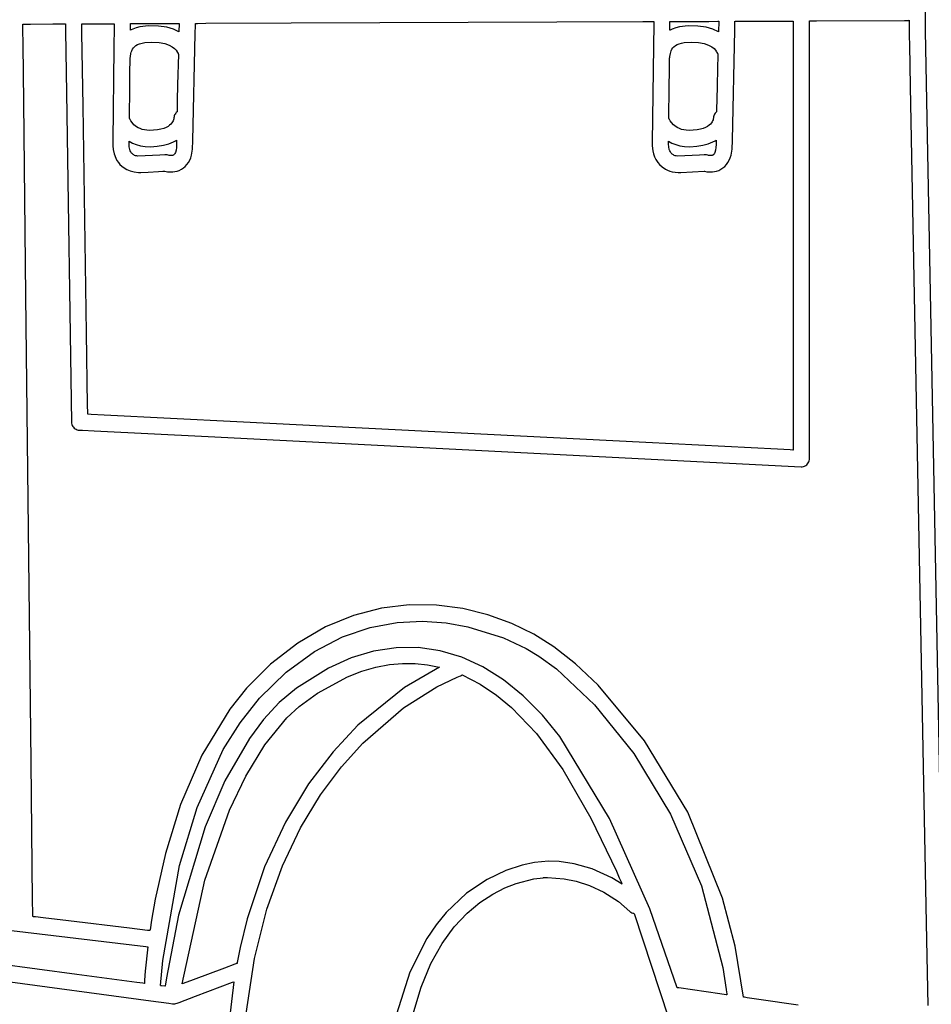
# Model space of a CAD drawing. Extents: x -74.1 to 10.8, y -36.7 to 44.6.
# Tile 11 of 199: x -40.6 to -39, y -25.2 to -23.5. Entities that reach past the tile are written whole.
import ezdxf

# ---------------------------------------------------------------- set-up
doc = ezdxf.new("R2010")
doc.units = 0

msp = doc.modelspace()

# ---------------------------------------------------------------- linework, layer by layer
at = {"layer": 'Layer 1', "color": 7, "linetype": 'CONTINUOUS'}
for p, q in [((-39.047445, -23.54867), (-39.047445, -23.502524)), ((-40.589019, -23.536863), (-40.589019, -23.536806)), ((-40.589015, -23.537203), (-40.589019, -23.536863)), ((-40.588997, -23.538772), (-40.589015, -23.537203)), ((-40.589012, -23.536803), (-40.588955, -23.536803)), ((-40.588923, -23.545369), (-40.588997, -23.538772)), ((-40.588955, -23.536803), (-40.588673, -23.536802)), ((-40.588627, -23.571618), (-40.588923, -23.545369)), ((-40.588673, -23.536802), (-40.58748, -23.536797)), ((-40.58748, -23.536797), (-40.575868, -23.536751)), ((-40.575868, -23.536751), (-40.53766, -23.536601)), ((-40.53766, -23.536601), (-40.522033, -23.536539)), ((-40.522033, -23.536539), (-40.517488, -23.536522)), ((-40.517488, -23.536522), (-40.516333, -23.536517)), ((-40.516333, -23.536517), (-40.516073, -23.536516)), ((-40.516073, -23.536516), (-40.516026, -23.536516)), ((-40.516023, -23.536531), (-40.516022, -23.53658)), ((-40.516022, -23.53658), (-40.516019, -23.536779)), ((-40.516019, -23.536779), (-40.515988, -23.538879)), ((-40.515988, -23.538879), (-40.515835, -23.549028)), ((-40.488238, -23.536823), (-40.488244, -23.536411)), ((-40.488197, -23.539538), (-40.488238, -23.536823)), ((-40.488217, -23.536405), (-40.488007, -23.536405)), ((-40.488008, -23.552064), (-40.488197, -23.539538)), ((-40.488007, -23.536405), (-40.486994, -23.536401)), ((-40.486994, -23.536401), (-40.476691, -23.53636)), ((-40.476691, -23.53636), (-40.444601, -23.536235)), ((-40.444601, -23.536235), (-40.434221, -23.536194)), ((-40.434221, -23.536194), (-40.433181, -23.53619)), ((-40.432972, -23.540708), (-40.433391, -23.577974)), ((-40.433181, -23.53619), (-40.432956, -23.536189)), ((-40.432931, -23.537046), (-40.432972, -23.540708)), ((-40.432922, -23.536285), (-40.432931, -23.537046)), ((-40.432921, -23.536213), (-40.432922, -23.536285)), ((-40.405268, -23.547271), (-40.40516, -23.537672)), ((-40.40516, -23.537672), (-40.405149, -23.536746)), ((-40.405149, -23.536746), (-40.405144, -23.536308)), ((-40.405144, -23.536308), (-40.405142, -23.536096)), ((-40.405131, -23.536083), (-40.405051, -23.536082)), ((-40.405051, -23.536082), (-40.404656, -23.536081)), ((-40.404656, -23.536081), (-40.40299, -23.536074)), ((-40.401082, -23.545409), (-40.403741, -23.546546)), ((-40.40299, -23.536074), (-40.387092, -23.536012)), ((-40.395321, -23.543419), (-40.401082, -23.545409)), ((-40.388941, -23.54184), (-40.395321, -23.543419)), ((-40.37419, -23.540075), (-40.388941, -23.54184)), ((-40.387092, -23.536012), (-40.338845, -23.535822)), ((-40.357241, -23.54038), (-40.37419, -23.540075)), ((-40.343314, -23.542417), (-40.357241, -23.54038)), ((-40.331756, -23.545806), (-40.343314, -23.542417)), ((-40.338845, -23.535822), (-40.323647, -23.535763)), ((-40.323647, -23.535763), (-40.322229, -23.535757)), ((-40.321953, -23.535756), (-40.322334, -23.550157)), ((-40.322229, -23.535757), (-40.321969, -23.535756)), ((-40.294627, -23.553283), (-40.294242, -23.538806)), ((-40.294242, -23.538806), (-40.29417, -23.536101)), ((-40.29417, -23.536101), (-40.294161, -23.535791)), ((-40.294161, -23.535791), (-40.294159, -23.535714)), ((-40.294135, -23.535646), (-40.294065, -23.535645)), ((-40.294065, -23.535645), (-40.293783, -23.535644)), ((-40.293783, -23.535644), (-40.290805, -23.535633)), ((-40.290805, -23.535633), (-40.276482, -23.535577)), ((-40.276482, -23.535577), (-40.130733, -23.535007)), ((-40.130733, -23.535007), (-39.676812, -23.533232)), ((-39.676812, -23.533232), (-39.529974, -23.532658)), ((-39.529974, -23.532658), (-39.515265, -23.532601)), ((-39.515265, -23.532601), (-39.512077, -23.532589)), ((-39.512077, -23.532589), (-39.511593, -23.532587)), ((-39.511638, -23.537187), (-39.512064, -23.575123)), ((-39.511596, -23.533459), (-39.511638, -23.537187)), ((-39.511588, -23.532684), (-39.511596, -23.533459)), ((-39.511587, -23.532611), (-39.511588, -23.532684)), ((-39.483972, -23.547271), (-39.483821, -23.533994)), ((-39.483821, -23.533994), (-39.48381, -23.533066)), ((-39.48381, -23.533066), (-39.483805, -23.532669)), ((-39.483805, -23.532669), (-39.483803, -23.532487)), ((-39.483793, -23.532476), (-39.483712, -23.532476)), ((-39.483712, -23.532476), (-39.483317, -23.532474)), ((-39.483317, -23.532474), (-39.48165, -23.532468)), ((-39.479786, -23.545409), (-39.482445, -23.546546)), ((-39.48165, -23.532468), (-39.465741, -23.532405)), ((-39.474025, -23.543419), (-39.479786, -23.545409)), ((-39.467644, -23.54184), (-39.474025, -23.543419)), ((-39.452893, -23.540075), (-39.467644, -23.54184)), ((-39.465741, -23.532405), (-39.41746, -23.532216)), ((-39.435945, -23.54038), (-39.452893, -23.540075)), ((-39.422016, -23.542417), (-39.435945, -23.54038)), ((-39.410458, -23.545806), (-39.422016, -23.542417)), ((-39.41746, -23.532216), (-39.402251, -23.532156)), ((-39.402251, -23.532156), (-39.400831, -23.532151)), ((-39.400555, -23.53215), (-39.401039, -23.550157)), ((-39.400831, -23.532151), (-39.400571, -23.53215)), ((-39.373168, -23.547138), (-39.372829, -23.534456)), ((-39.372829, -23.534456), (-39.372773, -23.532375)), ((-39.372773, -23.532375), (-39.372766, -23.532148)), ((-39.372766, -23.532148), (-39.372765, -23.532093)), ((-39.372716, -23.532043), (-39.372337, -23.532042)), ((-39.372337, -23.532042), (-39.370514, -23.532034)), ((-39.370514, -23.532034), (-39.35196, -23.531961)), ((-39.35196, -23.531961), (-39.294175, -23.531733)), ((-39.294175, -23.531733), (-39.275482, -23.531659)), ((-39.275482, -23.531659), (-39.27361, -23.531651)), ((-39.27361, -23.531651), (-39.273204, -23.53165)), ((-39.273204, -23.53165), (-39.273142, -23.53165)), ((-39.273142, -23.53167), (-39.273142, -23.531736)), ((-39.273142, -23.531736), (-39.273142, -23.532)), ((-39.273142, -23.532), (-39.273142, -23.534786)), ((-39.273142, -23.534786), (-39.273142, -23.54819)), ((-39.245362, -23.531754), (-39.245362, -23.531578)), ((-39.245362, -23.553225), (-39.245362, -23.531754)), ((-39.245347, -23.531543), (-39.2453, -23.531543)), ((-39.2453, -23.531543), (-39.245109, -23.531542)), ((-39.245109, -23.531542), (-39.243106, -23.531534)), ((-39.243106, -23.531534), (-39.2338, -23.531498)), ((-39.2338, -23.531498), (-39.083473, -23.530909)), ((-39.083473, -23.530909), (-39.078688, -23.53089)), ((-39.078649, -23.53089), (-39.077997, -23.530851)), ((-39.077997, -23.530851), (-39.076732, -23.530605)), ((-39.076732, -23.530605), (-39.0755, -23.53026)), ((-39.0755, -23.53026), (-39.075346, -23.530218)), ((-39.075346, -23.530218), (-39.075268, -23.530197)), ((-39.075224, -23.530208), (-39.075224, -23.530309)), ((-39.075224, -23.530309), (-39.075224, -23.530737)), ((-39.075224, -23.530737), (-39.075224, -23.5349)), ((-39.075224, -23.5349), (-39.075224, -23.548598)), ((-40.515835, -23.549028), (-40.514248, -23.654298)), ((-40.486123, -23.677115), (-40.488008, -23.552064)), ((-40.405174, -23.547225), (-40.405252, -23.547264)), ((-40.405017, -23.547149), (-40.405174, -23.547225)), ((-40.403741, -23.546546), (-40.405017, -23.547149)), ((-40.322334, -23.550157), (-40.331756, -23.545806)), ((-40.298578, -23.735352), (-40.294627, -23.553283)), ((-39.483878, -23.547225), (-39.483957, -23.547264)), ((-39.483721, -23.547149), (-39.483878, -23.547225)), ((-39.482445, -23.546546), (-39.483721, -23.547149)), ((-39.401039, -23.550157), (-39.410458, -23.545806)), ((-39.37728, -23.735045), (-39.373168, -23.547138)), ((-39.273142, -23.54819), (-39.273142, -23.684578)), ((-39.245362, -24.226812), (-39.245362, -23.553225)), ((-39.075224, -23.548598), (-39.075224, -23.5542)), ((-39.075224, -23.5542), (-39.07522, -23.557434)), ((-39.07522, -23.557434), (-39.075016, -23.572437)), ((-39.016169, -25.186435), (-39.047445, -23.54867)), ((-40.587519, -23.670074), (-40.588627, -23.571618)), ((-40.433391, -23.577974), (-40.435173, -23.73628)), ((-40.40169, -23.57988), (-40.400162, -23.577631)), ((-40.400162, -23.577631), (-40.398232, -23.575537)), ((-40.398232, -23.575537), (-40.395848, -23.573629)), ((-40.395848, -23.573629), (-40.392958, -23.571935)), ((-40.392958, -23.571935), (-40.389509, -23.570484)), ((-40.389509, -23.570484), (-40.385449, -23.569305)), ((-40.385449, -23.569305), (-40.380724, -23.568428)), ((-40.380724, -23.568428), (-40.369073, -23.567695)), ((-40.369073, -23.567695), (-40.356274, -23.568381)), ((-40.356274, -23.568381), (-40.346625, -23.570137)), ((-40.346625, -23.570137), (-40.339181, -23.572649)), ((-40.339181, -23.572649), (-40.333673, -23.575557)), ((-40.333673, -23.575557), (-40.329833, -23.578503)), ((-40.329833, -23.578503), (-40.327392, -23.581128)), ((-39.512064, -23.575123), (-39.514023, -23.738458)), ((-39.480393, -23.57988), (-39.478865, -23.577631)), ((-39.478865, -23.577631), (-39.476935, -23.575537)), ((-39.476935, -23.575537), (-39.474552, -23.573629)), ((-39.474552, -23.573629), (-39.471662, -23.571935)), ((-39.471662, -23.571935), (-39.468213, -23.570484)), ((-39.468213, -23.570484), (-39.464153, -23.569305)), ((-39.464153, -23.569305), (-39.459429, -23.568428)), ((-39.459429, -23.568428), (-39.447777, -23.567695)), ((-39.447777, -23.567695), (-39.434978, -23.568381)), ((-39.434978, -23.568381), (-39.425328, -23.570137)), ((-39.425328, -23.570137), (-39.417884, -23.572649)), ((-39.417884, -23.572649), (-39.412376, -23.575557)), ((-39.412376, -23.575557), (-39.408536, -23.578503)), ((-39.408536, -23.578503), (-39.406095, -23.581128)), ((-39.075016, -23.572437), (-39.07378, -23.643421)), ((-40.405882, -23.601525), (-40.405805, -23.594718)), ((-40.405805, -23.594718), (-40.405804, -23.594613)), ((-40.405803, -23.594563), (-40.405618, -23.594006)), ((-40.405618, -23.594006), (-40.405232, -23.592903)), ((-40.405232, -23.592903), (-40.405173, -23.592611)), ((-40.405173, -23.592611), (-40.405154, -23.59246)), ((-40.405153, -23.592452), (-40.404393, -23.587275)), ((-40.404393, -23.587275), (-40.403753, -23.584732)), ((-40.403753, -23.584732), (-40.40287, -23.582257)), ((-40.40287, -23.582257), (-40.40169, -23.57988)), ((-40.327392, -23.581128), (-40.326083, -23.583073)), ((-40.326083, -23.583073), (-40.325636, -23.583978)), ((-40.325795, -23.583492), (-40.324991, -23.58552)), ((-40.325649, -23.583937), (-40.325795, -23.583492)), ((-40.325635, -23.583979), (-40.325649, -23.583937)), ((-40.324991, -23.58552), (-40.3239, -23.587348)), ((-40.323319, -23.588134), (-40.324596, -23.640532)), ((-40.3239, -23.587348), (-40.323591, -23.587775)), ((-40.323591, -23.587775), (-40.323431, -23.587983)), ((-40.323431, -23.587983), (-40.32335, -23.588086)), ((-39.484587, -23.601526), (-39.484509, -23.594718)), ((-39.484509, -23.594718), (-39.484508, -23.594613)), ((-39.484508, -23.594563), (-39.484323, -23.594006)), ((-39.484323, -23.594006), (-39.483937, -23.592903)), ((-39.483937, -23.592903), (-39.483877, -23.592611)), ((-39.483877, -23.592611), (-39.483858, -23.59246)), ((-39.483858, -23.592452), (-39.483097, -23.587275)), ((-39.483097, -23.587275), (-39.482457, -23.584732)), ((-39.482457, -23.584732), (-39.481573, -23.582257)), ((-39.481573, -23.582257), (-39.480393, -23.57988)), ((-39.406095, -23.581128), (-39.404785, -23.583073)), ((-39.404785, -23.583073), (-39.404337, -23.583978)), ((-39.4045, -23.583492), (-39.403694, -23.58552)), ((-39.40435, -23.583937), (-39.4045, -23.583492)), ((-39.404336, -23.583979), (-39.40435, -23.583937)), ((-39.403694, -23.58552), (-39.402604, -23.587348)), ((-39.402024, -23.588134), (-39.403299, -23.640533)), ((-39.402604, -23.587348), (-39.402295, -23.587775)), ((-39.402295, -23.587775), (-39.402136, -23.587983)), ((-39.402136, -23.587983), (-39.402055, -23.588086)), ((-40.406041, -23.615543), (-40.405882, -23.601525)), ((-39.484746, -23.615545), (-39.484587, -23.601526)), ((-40.406368, -23.644327), (-40.406041, -23.615543)), ((-39.485073, -23.64433), (-39.484746, -23.615545)), ((-40.406984, -23.69792), (-40.406368, -23.644327)), ((-40.324596, -23.640532), (-40.325201, -23.667399)), ((-39.485689, -23.69792), (-39.485073, -23.64433)), ((-39.403299, -23.640533), (-39.403904, -23.6674)), ((-39.07378, -23.643421), (-39.046202, -25.071708)), ((-40.514248, -23.654298), (-40.505775, -24.216326)), ((-40.583795, -24.000727), (-40.587519, -23.670074)), ((-40.480295, -24.063683), (-40.486123, -23.677115)), ((-40.325201, -23.667399), (-40.325475, -23.680387)), ((-39.403904, -23.6674), (-39.404179, -23.680387)), ((-40.330981, -23.696662), (-40.331012, -23.697535)), ((-40.330755, -23.694974), (-40.330981, -23.696662)), ((-40.33032, -23.693367), (-40.330755, -23.694974)), ((-40.329694, -23.69185), (-40.33032, -23.693367)), ((-40.328893, -23.69043), (-40.329694, -23.69185)), ((-40.327933, -23.689115), (-40.328893, -23.69043)), ((-40.326833, -23.687914), (-40.327933, -23.689115)), ((-40.325607, -23.686835), (-40.326833, -23.687914)), ((-40.325603, -23.686693), (-40.325605, -23.68679)), ((-40.325475, -23.680387), (-40.325603, -23.686693)), ((-39.409682, -23.696662), (-39.409712, -23.697535)), ((-39.409456, -23.694974), (-39.409682, -23.696662)), ((-39.409022, -23.693367), (-39.409456, -23.694974)), ((-39.408396, -23.69185), (-39.409022, -23.693367)), ((-39.407596, -23.69043), (-39.408396, -23.69185)), ((-39.406637, -23.689115), (-39.407596, -23.69043)), ((-39.405537, -23.687914), (-39.406637, -23.689115)), ((-39.404311, -23.686835), (-39.405537, -23.687914)), ((-39.404308, -23.686693), (-39.40431, -23.68679)), ((-39.404179, -23.680387), (-39.404308, -23.686693)), ((-39.273142, -23.684578), (-39.273142, -24.109346)), ((-40.406932, -23.698014), (-40.406983, -23.697927)), ((-40.40646, -23.698646), (-40.406932, -23.698014)), ((-40.406242, -23.698975), (-40.40646, -23.698646)), ((-40.406153, -23.699157), (-40.406242, -23.698975)), ((-40.40621, -23.699022), (-40.406165, -23.69913)), ((-40.405918, -23.699636), (-40.406208, -23.699027)), ((-40.404674, -23.701843), (-40.405918, -23.699636)), ((-40.402449, -23.704981), (-40.404674, -23.701843)), ((-40.399126, -23.708587), (-40.402449, -23.704981)), ((-40.394592, -23.712195), (-40.399126, -23.708587)), ((-40.391835, -23.713854), (-40.394592, -23.712195)), ((-40.344354, -23.713354), (-40.348382, -23.714989)), ((-40.341001, -23.711533), (-40.344354, -23.713354)), ((-40.338262, -23.709589), (-40.341001, -23.711533)), ((-40.336075, -23.707584), (-40.338262, -23.709589)), ((-40.334378, -23.705584), (-40.336075, -23.707584)), ((-40.333109, -23.70365), (-40.334378, -23.705584)), ((-40.332205, -23.701847), (-40.333109, -23.70365)), ((-40.331605, -23.700238), (-40.332205, -23.701847)), ((-40.331246, -23.698886), (-40.331605, -23.700238)), ((-40.331004, -23.697209), (-40.331246, -23.698886)), ((-40.331012, -23.697424), (-40.331009, -23.697317)), ((-40.331012, -23.697555), (-40.331012, -23.697424)), ((-40.331009, -23.697317), (-40.331006, -23.697255)), ((-40.331006, -23.697255), (-40.331004, -23.69721)), ((-39.485637, -23.698014), (-39.485688, -23.697927)), ((-39.485165, -23.698647), (-39.485637, -23.698014)), ((-39.484946, -23.698975), (-39.485165, -23.698647)), ((-39.484858, -23.699157), (-39.484946, -23.698975)), ((-39.484915, -23.699022), (-39.48487, -23.69913)), ((-39.484623, -23.699636), (-39.484913, -23.699027)), ((-39.483379, -23.701843), (-39.484623, -23.699636)), ((-39.481153, -23.704981), (-39.483379, -23.701843)), ((-39.477831, -23.708587), (-39.481153, -23.704981)), ((-39.473297, -23.712195), (-39.477831, -23.708587)), ((-39.47054, -23.713854), (-39.473297, -23.712195)), ((-39.423057, -23.713354), (-39.427086, -23.714989)), ((-39.419704, -23.711533), (-39.423057, -23.713354)), ((-39.416965, -23.709589), (-39.419704, -23.711533)), ((-39.414778, -23.707584), (-39.416965, -23.709589)), ((-39.413081, -23.705584), (-39.414778, -23.707584)), ((-39.411812, -23.70365), (-39.413081, -23.705584)), ((-39.410908, -23.701847), (-39.411812, -23.70365)), ((-39.410308, -23.700238), (-39.410908, -23.701847)), ((-39.409949, -23.698886), (-39.410308, -23.700238)), ((-39.409709, -23.697209), (-39.409949, -23.698886)), ((-39.409714, -23.697424), (-39.409713, -23.697317)), ((-39.409712, -23.697555), (-39.409714, -23.697424)), ((-39.409713, -23.697317), (-39.409711, -23.697255)), ((-39.409711, -23.697255), (-39.409709, -23.69721)), ((-40.388731, -23.715341), (-40.391835, -23.713854)), ((-40.385267, -23.716595), (-40.388731, -23.715341)), ((-40.381428, -23.71756), (-40.385267, -23.716595)), ((-40.3772, -23.718178), (-40.381428, -23.71756)), ((-40.372499, -23.71839), (-40.3772, -23.718178)), ((-40.358716, -23.717443), (-40.372499, -23.71839)), ((-40.353149, -23.716373), (-40.358716, -23.717443)), ((-40.348382, -23.714989), (-40.353149, -23.716373)), ((-39.467436, -23.715341), (-39.47054, -23.713854)), ((-39.463972, -23.716595), (-39.467436, -23.715341)), ((-39.460133, -23.71756), (-39.463972, -23.716595)), ((-39.455904, -23.718178), (-39.460133, -23.71756)), ((-39.451204, -23.71839), (-39.455904, -23.718178)), ((-39.437421, -23.717443), (-39.451204, -23.71839)), ((-39.431853, -23.716373), (-39.437421, -23.717443)), ((-39.427086, -23.714989), (-39.431853, -23.716373)), ((-40.435173, -23.73628), (-40.435294, -23.744635)), ((-40.435294, -23.744635), (-40.434637, -23.75102)), ((-40.407587, -23.742084), (-40.407527, -23.738924)), ((-40.407243, -23.74623), (-40.407587, -23.742084)), ((-40.407527, -23.738924), (-40.407484, -23.738435)), ((-40.407482, -23.738396), (-40.407478, -23.738217)), ((-40.407478, -23.738217), (-40.407466, -23.737519)), ((-40.407466, -23.737519), (-40.407459, -23.737031)), ((-40.407459, -23.737031), (-40.407457, -23.736898)), ((-40.407457, -23.736846), (-40.401754, -23.739926)), ((-40.406273, -23.750776), (-40.407243, -23.74623)), ((-40.401754, -23.739926), (-40.395354, -23.742536)), ((-40.395354, -23.742536), (-40.38822, -23.744537)), ((-40.38822, -23.744537), (-40.380319, -23.745793)), ((-40.380319, -23.745793), (-40.371193, -23.746161)), ((-40.371193, -23.746161), (-40.359327, -23.745486)), ((-40.359327, -23.745486), (-40.348833, -23.743813)), ((-40.348833, -23.743813), (-40.339639, -23.741274)), ((-40.339639, -23.741274), (-40.33167, -23.737999)), ((-40.33167, -23.737999), (-40.328121, -23.736126)), ((-40.328121, -23.736126), (-40.326452, -23.735138)), ((-40.326385, -23.742214), (-40.326667, -23.7476)), ((-40.326452, -23.735138), (-40.326401, -23.735106)), ((-40.326381, -23.740475), (-40.326385, -23.742214)), ((-40.32635, -23.735075), (-40.326381, -23.740475)), ((-40.299019, -23.750347), (-40.298578, -23.735352)), ((-39.514023, -23.738458), (-39.513986, -23.744842)), ((-39.513986, -23.744842), (-39.512914, -23.753451)), ((-39.486287, -23.742084), (-39.486228, -23.738924)), ((-39.485944, -23.74623), (-39.486287, -23.742084)), ((-39.486228, -23.738924), (-39.486185, -23.738435)), ((-39.486183, -23.738396), (-39.48618, -23.738217)), ((-39.48618, -23.738217), (-39.48617, -23.737519)), ((-39.48617, -23.737519), (-39.486164, -23.737031)), ((-39.486164, -23.737031), (-39.486162, -23.736898)), ((-39.486161, -23.736846), (-39.480458, -23.739926)), ((-39.484974, -23.750776), (-39.485944, -23.74623)), ((-39.480458, -23.739926), (-39.474057, -23.742536)), ((-39.474057, -23.742536), (-39.466923, -23.744537)), ((-39.466923, -23.744537), (-39.459022, -23.745793)), ((-39.459022, -23.745793), (-39.449898, -23.746161)), ((-39.449898, -23.746161), (-39.438031, -23.745486)), ((-39.438031, -23.745486), (-39.427538, -23.743813)), ((-39.427538, -23.743813), (-39.418343, -23.741274)), ((-39.418343, -23.741274), (-39.410374, -23.737999)), ((-39.410374, -23.737999), (-39.406826, -23.736126)), ((-39.406826, -23.736126), (-39.405157, -23.735138)), ((-39.405086, -23.742214), (-39.405368, -23.7476)), ((-39.405157, -23.735138), (-39.405106, -23.735106)), ((-39.405081, -23.740475), (-39.405086, -23.742214)), ((-39.405055, -23.735075), (-39.405081, -23.740475)), ((-39.377723, -23.750347), (-39.37728, -23.735045)), ((-40.434637, -23.75102), (-40.433053, -23.758234)), ((-40.433053, -23.758234), (-40.430208, -23.765797)), ((-40.405483, -23.753016), (-40.406273, -23.750776)), ((-40.404454, -23.755136), (-40.405483, -23.753016)), ((-40.403157, -23.757063), (-40.404454, -23.755136)), ((-40.402403, -23.757931), (-40.403157, -23.757063)), ((-40.401241, -23.759025), (-40.402403, -23.757931)), ((-40.400381, -23.759664), (-40.401241, -23.759025)), ((-40.399304, -23.760313), (-40.400381, -23.759664)), ((-40.397989, -23.760935), (-40.399304, -23.760313)), ((-40.396413, -23.761491), (-40.397989, -23.760935)), ((-40.394555, -23.761944), (-40.396413, -23.761491)), ((-40.392391, -23.762256), (-40.394555, -23.761944)), ((-40.354815, -23.760558), (-40.392391, -23.762256)), ((-40.346624, -23.760127), (-40.354815, -23.760558)), ((-40.345818, -23.760085), (-40.346624, -23.760127)), ((-40.345651, -23.760076), (-40.345818, -23.760085)), ((-40.344142, -23.760088), (-40.34563, -23.760075)), ((-40.342621, -23.760268), (-40.344142, -23.760088)), ((-40.340514, -23.760771), (-40.342621, -23.760268)), ((-40.339286, -23.761091), (-40.340514, -23.760771)), ((-40.337479, -23.761365), (-40.339286, -23.761091)), ((-40.335363, -23.761424), (-40.337479, -23.761365)), ((-40.334278, -23.761319), (-40.335363, -23.761424)), ((-40.333222, -23.761095), (-40.334278, -23.761319)), ((-40.332231, -23.760731), (-40.333222, -23.761095)), ((-40.331771, -23.76049), (-40.332231, -23.760731)), ((-40.331336, -23.760202), (-40.331771, -23.76049)), ((-40.330868, -23.759812), (-40.331336, -23.760202)), ((-40.33042, -23.75935), (-40.330868, -23.759812)), ((-40.329993, -23.758817), (-40.33042, -23.75935)), ((-40.329203, -23.757548), (-40.329993, -23.758817)), ((-40.328502, -23.756019), (-40.329203, -23.757548)), ((-40.327383, -23.752241), (-40.328502, -23.756019)), ((-40.326667, -23.7476), (-40.327383, -23.752241)), ((-40.302242, -23.765146), (-40.300815, -23.760579)), ((-40.300815, -23.760579), (-40.299019, -23.750347)), ((-39.512914, -23.753451), (-39.511753, -23.758251)), ((-39.511753, -23.758251), (-39.510049, -23.7632)), ((-39.510049, -23.7632), (-39.507707, -23.768163)), ((-39.484186, -23.753016), (-39.484974, -23.750776)), ((-39.483157, -23.755136), (-39.484186, -23.753016)), ((-39.481861, -23.757063), (-39.483157, -23.755136)), ((-39.481108, -23.757931), (-39.481861, -23.757063)), ((-39.479946, -23.759025), (-39.481108, -23.757931)), ((-39.479085, -23.759664), (-39.479946, -23.759025)), ((-39.478009, -23.760313), (-39.479085, -23.759664)), ((-39.476693, -23.760935), (-39.478009, -23.760313)), ((-39.475118, -23.761491), (-39.476693, -23.760935)), ((-39.473259, -23.761944), (-39.475118, -23.761491)), ((-39.471096, -23.762256), (-39.473259, -23.761944)), ((-39.43352, -23.760558), (-39.471096, -23.762256)), ((-39.425328, -23.760127), (-39.43352, -23.760558)), ((-39.424523, -23.760085), (-39.425328, -23.760127)), ((-39.424356, -23.760076), (-39.424523, -23.760085)), ((-39.422846, -23.760088), (-39.424334, -23.760075)), ((-39.421324, -23.760268), (-39.422846, -23.760088)), ((-39.419219, -23.760771), (-39.421324, -23.760268)), ((-39.417991, -23.761091), (-39.419219, -23.760771)), ((-39.416184, -23.761365), (-39.417991, -23.761091)), ((-39.414068, -23.761424), (-39.416184, -23.761365)), ((-39.412983, -23.761319), (-39.414068, -23.761424)), ((-39.411927, -23.761095), (-39.412983, -23.761319)), ((-39.410936, -23.760731), (-39.411927, -23.761095)), ((-39.410475, -23.76049), (-39.410936, -23.760731)), ((-39.410041, -23.760202), (-39.410475, -23.76049)), ((-39.409572, -23.759812), (-39.410041, -23.760202)), ((-39.409124, -23.75935), (-39.409572, -23.759812)), ((-39.408697, -23.758817), (-39.409124, -23.75935)), ((-39.407907, -23.757548), (-39.408697, -23.758817)), ((-39.407205, -23.756019), (-39.407907, -23.757548)), ((-39.406085, -23.752241), (-39.407205, -23.756019)), ((-39.405368, -23.7476), (-39.406085, -23.752241)), ((-39.380946, -23.765146), (-39.379519, -23.760579)), ((-39.379519, -23.760579), (-39.377723, -23.750347)), ((-40.430208, -23.765797), (-40.428207, -23.769559)), ((-40.428207, -23.769559), (-40.425764, -23.773228)), ((-40.425764, -23.773228), (-40.423193, -23.776357)), ((-40.423193, -23.776357), (-40.420067, -23.779434)), ((-40.420067, -23.779434), (-40.416152, -23.782469)), ((-40.314632, -23.782398), (-40.311457, -23.779701)), ((-40.311457, -23.779701), (-40.308629, -23.776625)), ((-40.308629, -23.776625), (-40.30615, -23.773172)), ((-40.30615, -23.773172), (-40.304021, -23.769345)), ((-40.304021, -23.769345), (-40.302242, -23.765146)), ((-39.507707, -23.768163), (-39.504634, -23.773004)), ((-39.504634, -23.773004), (-39.501549, -23.776736)), ((-39.501549, -23.776736), (-39.497168, -23.780772)), ((-39.497168, -23.780772), (-39.491387, -23.784582)), ((-39.393333, -23.782398), (-39.390159, -23.779701)), ((-39.390159, -23.779701), (-39.387332, -23.776625)), ((-39.387332, -23.776625), (-39.384854, -23.773172)), ((-39.384854, -23.773172), (-39.382725, -23.769345)), ((-39.382725, -23.769345), (-39.380946, -23.765146)), ((-40.416152, -23.782469), (-40.411389, -23.785256)), ((-40.411389, -23.785256), (-40.405715, -23.787593)), ((-40.405715, -23.787593), (-40.399071, -23.789275)), ((-40.399071, -23.789275), (-40.391395, -23.7901)), ((-40.391395, -23.7901), (-40.388729, -23.790143)), ((-40.388729, -23.790143), (-40.387587, -23.790087)), ((-40.387587, -23.790087), (-40.375046, -23.789435)), ((-40.375046, -23.789435), (-40.357506, -23.788515)), ((-40.357506, -23.788515), (-40.350093, -23.788124)), ((-40.350093, -23.788124), (-40.34729, -23.787977)), ((-40.34729, -23.787977), (-40.346711, -23.787946)), ((-40.346711, -23.787946), (-40.346442, -23.787932)), ((-40.346388, -23.787929), (-40.34187, -23.788798)), ((-40.34187, -23.788798), (-40.335985, -23.789217)), ((-40.335985, -23.789217), (-40.332669, -23.789088)), ((-40.332669, -23.789088), (-40.329179, -23.788645)), ((-40.329179, -23.788645), (-40.325569, -23.787818)), ((-40.325569, -23.787818), (-40.321896, -23.78654)), ((-40.321896, -23.78654), (-40.318215, -23.784743)), ((-40.318215, -23.784743), (-40.314632, -23.782398)), ((-39.491387, -23.784582), (-39.487929, -23.786259)), ((-39.487929, -23.786259), (-39.484069, -23.787708)), ((-39.484069, -23.787708), (-39.479791, -23.78887)), ((-39.479791, -23.78887), (-39.475076, -23.789689)), ((-39.475076, -23.789689), (-39.469909, -23.790107)), ((-39.469909, -23.790107), (-39.467144, -23.790129)), ((-39.467144, -23.790129), (-39.464984, -23.79002)), ((-39.464984, -23.79002), (-39.425635, -23.787961)), ((-39.425635, -23.787961), (-39.425271, -23.787942)), ((-39.425271, -23.787942), (-39.425098, -23.787933)), ((-39.425093, -23.787933), (-39.420574, -23.7888)), ((-39.420574, -23.7888), (-39.41469, -23.789217)), ((-39.41469, -23.789217), (-39.411374, -23.789089)), ((-39.411374, -23.789089), (-39.407883, -23.788645)), ((-39.407883, -23.788645), (-39.404273, -23.787818)), ((-39.404273, -23.787818), (-39.400599, -23.78654)), ((-39.400599, -23.78654), (-39.396917, -23.784743)), ((-39.396917, -23.784743), (-39.393333, -23.782398)), ((-40.574835, -24.796306), (-40.583795, -24.000727)), ((-40.478424, -24.187806), (-40.480295, -24.063683)), ((-39.273142, -24.109346), (-39.273142, -24.246754)), ((-40.47824, -24.200004), (-40.478424, -24.187806)), ((-40.478201, -24.20254), (-40.47824, -24.200004)), ((-40.505775, -24.216326), (-40.505597, -24.218309)), ((-40.478198, -24.20278), (-40.478201, -24.20254)), ((-40.478197, -24.202839), (-40.478198, -24.20278)), ((-40.477442, -24.202897), (-40.478186, -24.202859)), ((-40.472533, -24.203145), (-40.477442, -24.202897)), ((-40.449883, -24.204294), (-40.472533, -24.203145)), ((-40.223771, -24.215759), (-40.449883, -24.204294)), ((-39.524793, -24.251201), (-40.223771, -24.215759)), ((-40.505597, -24.218309), (-40.505151, -24.220204)), ((-40.505151, -24.220204), (-40.504455, -24.221989)), ((-40.504455, -24.221989), (-40.50353, -24.223646)), ((-40.50353, -24.223646), (-40.502394, -24.225154)), ((-40.502394, -24.225154), (-40.501067, -24.226493)), ((-40.501067, -24.226493), (-40.499569, -24.227644)), ((-40.499569, -24.227644), (-40.497918, -24.228585)), ((-40.497918, -24.228585), (-40.496134, -24.229297)), ((-40.496134, -24.229297), (-40.494237, -24.22976)), ((-40.494237, -24.22976), (-40.491672, -24.229988)), ((-40.491672, -24.229988), (-40.487138, -24.230218)), ((-40.487138, -24.230218), (-40.467391, -24.231219)), ((-40.467391, -24.231219), (-40.272531, -24.241099)), ((-39.245362, -24.268484), (-39.245362, -24.226812)), ((-40.272531, -24.241099), (-39.259881, -24.292445)), ((-39.300359, -24.262581), (-39.524793, -24.251201)), ((-39.273142, -24.246754), (-39.273142, -24.260519)), ((-39.278303, -24.263699), (-39.300359, -24.262581)), ((-39.273718, -24.263931), (-39.278303, -24.263699)), ((-39.273283, -24.263953), (-39.273718, -24.263931)), ((-39.273176, -24.263959), (-39.273283, -24.263953)), ((-39.273142, -24.260519), (-39.273142, -24.263502)), ((-39.273142, -24.263502), (-39.273142, -24.263954)), ((-39.24755, -24.286056), (-39.246571, -24.284242)), ((-39.246571, -24.284242), (-39.245872, -24.282303)), ((-39.245872, -24.282303), (-39.245466, -24.280272)), ((-39.245466, -24.280272), (-39.245378, -24.279232)), ((-39.245378, -24.279232), (-39.245363, -24.278707)), ((-39.245363, -24.278707), (-39.245362, -24.278298)), ((-39.245362, -24.277443), (-39.245362, -24.268484)), ((-39.245362, -24.278298), (-39.245362, -24.277443)), ((-39.259881, -24.292445), (-39.257794, -24.292382)), ((-39.257794, -24.292382), (-39.255759, -24.292013)), ((-39.255759, -24.292013), (-39.253808, -24.291349)), ((-39.253808, -24.291349), (-39.251974, -24.290402)), ((-39.251974, -24.290402), (-39.25029, -24.289183)), ((-39.25029, -24.289183), (-39.248795, -24.287715)), ((-39.248795, -24.287715), (-39.24755, -24.286056)), ((-39.97646, -24.533987), (-40.024278, -24.546308)), ((-39.929119, -24.528334), (-39.97646, -24.533987)), ((-39.882728, -24.528728), (-39.929119, -24.528334)), ((-39.837759, -24.534544), (-39.882728, -24.528728)), ((-39.794685, -24.545159), (-39.837759, -24.534544)), ((-40.024278, -24.546308), (-40.072098, -24.56592)), ((-39.75398, -24.559951), (-39.794685, -24.545159)), ((-40.072098, -24.56592), (-40.119449, -24.593447)), ((-40.042809, -24.582954), (-39.995607, -24.566871)), ((-39.995607, -24.566871), (-39.94997, -24.558409)), ((-39.94997, -24.558409), (-39.906552, -24.556262)), ((-39.906552, -24.556262), (-39.866006, -24.559122)), ((-39.866006, -24.559122), (-39.828988, -24.565683)), ((-39.828988, -24.565683), (-39.768149, -24.584676)), ((-39.716116, -24.578297), (-39.75398, -24.559951)), ((-40.09092, -24.607967), (-40.042809, -24.582954)), ((-39.768149, -24.584676), (-39.729269, -24.602786)), ((-39.681905, -24.59982), (-39.716116, -24.578297)), ((-40.119449, -24.593447), (-40.165857, -24.629512)), ((-39.951534, -24.601269), (-39.989852, -24.607166)), ((-39.913595, -24.601018), (-39.951534, -24.601269)), ((-39.87617, -24.606389), (-39.913595, -24.601018)), ((-39.729269, -24.602786), (-39.707927, -24.615611)), ((-39.64516, -24.62885), (-39.681905, -24.59982)), ((-40.139288, -24.643215), (-40.09092, -24.607967)), ((-40.028409, -24.618732), (-40.06707, -24.635992)), ((-39.989852, -24.607166), (-40.028409, -24.618732)), ((-39.839397, -24.617359), (-39.87617, -24.606389)), ((-39.803414, -24.633904), (-39.839397, -24.617359)), ((-39.707927, -24.615611), (-39.67775, -24.637647)), ((-40.165857, -24.629512), (-40.206852, -24.670327)), ((-40.06707, -24.635992), (-40.12163, -24.67015)), ((-40.01004, -24.641323), (-39.986184, -24.634408)), ((-39.986184, -24.634408), (-39.963041, -24.63003)), ((-39.963041, -24.63003), (-39.940623, -24.628011)), ((-39.940623, -24.628011), (-39.918942, -24.628176)), ((-39.877228, -24.634504), (-39.937365, -24.66931)), ((-39.918942, -24.628176), (-39.898012, -24.630348)), ((-39.898012, -24.630348), (-39.877846, -24.634351)), ((-39.877846, -24.634351), (-39.877537, -24.634427)), ((-39.877537, -24.634427), (-39.877383, -24.634466)), ((-39.877383, -24.634466), (-39.877305, -24.634485)), ((-39.768357, -24.656), (-39.803414, -24.633904)), ((-39.67775, -24.637647), (-39.612461, -24.698945)), ((-39.606395, -24.665464), (-39.64516, -24.62885)), ((-40.18487, -24.687421), (-40.139288, -24.643215)), ((-40.085751, -24.67905), (-40.034594, -24.650951)), ((-40.034594, -24.650951), (-40.01004, -24.641323)), ((-39.881978, -24.668012), (-39.847506, -24.651598)), ((-39.847506, -24.651598), (-39.841779, -24.649425)), ((-39.84174, -24.649409), (-39.841148, -24.649181)), ((-39.841148, -24.649181), (-39.84006, -24.648591)), ((-39.84006, -24.648591), (-39.839032, -24.647914)), ((-39.839032, -24.647914), (-39.838775, -24.647744)), ((-39.838775, -24.647744), (-39.838711, -24.647701)), ((-39.838643, -24.647664), (-39.807924, -24.663468)), ((-40.206852, -24.670327), (-40.235626, -24.706146)), ((-40.12163, -24.67015), (-40.150931, -24.694902)), ((-39.937365, -24.66931), (-40.016748, -24.733665)), ((-39.938902, -24.704111), (-39.881978, -24.668012)), ((-39.807924, -24.663468), (-39.779777, -24.682335)), ((-39.734364, -24.683624), (-39.768357, -24.656)), ((-39.527289, -24.760325), (-39.606395, -24.665464)), ((-40.218034, -24.729455), (-40.18487, -24.687421)), ((-40.116932, -24.701717), (-40.085751, -24.67905)), ((-39.779777, -24.682335), (-39.754275, -24.703308)), ((-39.701572, -24.716752), (-39.734364, -24.683624)), ((-40.150931, -24.694902), (-40.177739, -24.723843)), ((-40.13792, -24.721128), (-40.116932, -24.701717)), ((-40.008385, -24.764212), (-39.938902, -24.704111)), ((-39.754275, -24.703308), (-39.711504, -24.747744)), ((-39.612461, -24.698945), (-39.54551, -24.781998)), ((-40.235626, -24.706146), (-40.283389, -24.7849)), ((-40.175778, -24.767184), (-40.13792, -24.721128)), ((-39.671825, -24.753077), (-39.701572, -24.716752)), ((-40.246585, -24.775347), (-40.218034, -24.729455)), ((-40.177739, -24.723843), (-40.202151, -24.756277)), ((-40.016748, -24.733665), (-40.059192, -24.778835)), ((-39.711504, -24.747744), (-39.66688, -24.808949)), ((-39.587151, -24.892589), (-39.671825, -24.753077)), ((-40.202151, -24.756277), (-40.244178, -24.828843)), ((-40.20841, -24.820636), (-40.175778, -24.767184)), ((-40.044746, -24.80461), (-40.008385, -24.764212)), ((-39.45355, -24.882162), (-39.527289, -24.760325)), ((-40.283389, -24.7849), (-40.319466, -24.868753)), ((-40.291215, -24.873827), (-40.246585, -24.775347)), ((-40.059192, -24.778835), (-40.101091, -24.833687)), ((-39.54551, -24.781998), (-39.482796, -24.885353)), ((-40.572178, -25.032263), (-40.574835, -24.796306)), ((-40.080538, -24.852627), (-40.044746, -24.80461)), ((-40.236133, -24.878785), (-40.20841, -24.820636)), ((-39.66688, -24.808949), (-39.618921, -24.892145)), ((-40.244178, -24.828843), (-40.277791, -24.907032)), ((-40.101091, -24.833687), (-40.140658, -24.898987)), ((-40.114525, -24.908801), (-40.080538, -24.852627)), ((-40.319466, -24.868753), (-40.34549, -24.952437)), ((-40.321503, -24.973108), (-40.291215, -24.873827)), ((-40.278116, -24.99838), (-40.236133, -24.878785)), ((-39.482796, -24.885353), (-39.430219, -25.007556)), ((-39.394147, -25.028737), (-39.45355, -24.882162)), ((-40.140658, -24.898987), (-40.176108, -24.975498)), ((-39.618921, -24.892145), (-39.575398, -24.982738)), ((-39.518131, -25.047201), (-39.587151, -24.892589)), ((-40.277791, -24.907032), (-40.322894, -25.05802)), ((-40.145471, -24.973671), (-40.114525, -24.908801)), ((-40.34549, -24.952437), (-40.363091, -25.030686)), ((-40.350018, -25.135042), (-40.321503, -24.973108)), ((-40.172139, -25.047778), (-40.145471, -24.973671)), ((-39.73613, -24.972251), (-39.763849, -24.981448)), ((-39.715276, -24.967735), (-39.73613, -24.972251)), ((-39.691399, -24.965688), (-39.715276, -24.967735)), ((-39.672866, -24.966499), (-39.691399, -24.965688)), ((-39.647318, -24.970335), (-39.672866, -24.966499)), ((-39.616719, -24.979019), (-39.647318, -24.970335)), ((-40.176108, -24.975498), (-40.205654, -25.063986)), ((-39.763849, -24.981448), (-39.796222, -24.996968)), ((-39.583035, -24.994374), (-39.616719, -24.979019)), ((-39.575398, -24.982738), (-39.570356, -24.994202)), ((-40.317102, -25.175189), (-40.278116, -24.99838)), ((-39.796222, -24.996968), (-39.831041, -25.02045)), ((-39.765734, -25.011121), (-39.746662, -25.003604)), ((-39.746662, -25.003604), (-39.71623, -24.995745)), ((-39.71623, -24.995745), (-39.700524, -24.993871)), ((-39.700524, -24.993871), (-39.699695, -24.993833)), ((-39.699695, -24.993833), (-39.69912, -24.993788)), ((-39.69912, -24.993788), (-39.692837, -24.993552)), ((-39.692837, -24.993552), (-39.664399, -24.995651)), ((-39.664399, -24.995651), (-39.64424, -24.999743)), ((-39.64424, -24.999743), (-39.62145, -25.007035)), ((-39.62145, -25.007035), (-39.597028, -25.018404)), ((-39.565651, -25.005122), (-39.583035, -24.994374)), ((-39.570356, -24.994202), (-39.567872, -24.999928)), ((-39.567872, -24.999928), (-39.56664, -25.002789)), ((-39.56664, -25.002789), (-39.566026, -25.004218)), ((-39.566026, -25.004218), (-39.56572, -25.004933)), ((-39.56572, -25.004933), (-39.565643, -25.005111)), ((-39.430219, -25.007556), (-39.393679, -25.147152)), ((-39.831041, -25.02045), (-39.866093, -25.053536)), ((-39.808256, -25.036014), (-39.786488, -25.021745)), ((-39.786488, -25.021745), (-39.765734, -25.011121)), ((-39.597028, -25.018404), (-39.571973, -25.034729)), ((-41.025475, -25.033991), (-40.379024, -25.111381)), ((-40.571922, -25.055016), (-40.572178, -25.032263)), ((-40.363091, -25.030686), (-40.369243, -25.066126)), ((-39.830372, -25.054464), (-39.808256, -25.036014)), ((-39.571973, -25.034729), (-39.552572, -25.051522)), ((-39.372622, -25.110602), (-39.394147, -25.028737)), ((-40.49685, -25.159064), (-41.270504, -25.05569)), ((-40.571869, -25.059727), (-40.571922, -25.055016)), ((-40.322894, -25.05802), (-40.343693, -25.164711)), ((-40.193293, -25.131659), (-40.172139, -25.047778)), ((-39.866093, -25.053536), (-39.883017, -25.074193)), ((-39.852169, -25.077633), (-39.830372, -25.054464)), ((-39.552572, -25.051522), (-39.551744, -25.052226)), ((-39.551744, -25.052226), (-39.550874, -25.052838)), ((-39.550874, -25.052838), (-39.549027, -25.05381)), ((-39.549027, -25.05381), (-39.547073, -25.054482)), ((-39.547073, -25.054482), (-39.546069, -25.05472)), ((-39.546069, -25.05472), (-39.545562, -25.054816)), ((-39.545562, -25.054816), (-39.545308, -25.05486)), ((-39.545308, -25.05486), (-39.54518, -25.05488)), ((-39.545131, -25.054912), (-39.486242, -25.233236)), ((-39.471393, -25.181644), (-39.518131, -25.047201)), ((-40.571864, -25.060173), (-40.571869, -25.059727)), ((-40.571862, -25.060284), (-40.571864, -25.060173)), ((-40.571809, -25.060325), (-40.571854, -25.06032)), ((-40.571602, -25.06035), (-40.571809, -25.060325)), ((-40.570735, -25.060454), (-40.571602, -25.06035)), ((-40.567291, -25.060866), (-40.570735, -25.060454)), ((-40.55438, -25.062412), (-40.567291, -25.060866)), ((-40.511035, -25.067601), (-40.55438, -25.062412)), ((-40.406765, -25.080084), (-40.511035, -25.067601)), ((-40.369243, -25.066126), (-40.371746, -25.082637)), ((-40.205654, -25.063986), (-40.217656, -25.112961)), ((-39.883017, -25.074193), (-39.89917, -25.097866)), ((-39.046202, -25.071708), (-39.043445, -25.212191)), ((-40.375851, -25.083785), (-40.406765, -25.080084)), ((-40.372873, -25.084142), (-40.375851, -25.083785)), ((-40.372257, -25.084215), (-40.372873, -25.084142)), ((-40.3722, -25.084222), (-40.372257, -25.084215)), ((-40.371962, -25.084139), (-40.37198, -25.084264)), ((-40.37189, -25.083639), (-40.371962, -25.084139)), ((-40.371746, -25.082637), (-40.37189, -25.083639)), ((-39.872981, -25.106058), (-39.852169, -25.077633)), ((-41.088813, -25.107991), (-40.370344, -25.203994)), ((-39.89917, -25.097866), (-39.92806, -25.155081)), ((-39.89214, -25.140276), (-39.872981, -25.106058)), ((-40.375626, -25.111788), (-40.379903, -25.153686)), ((-40.379024, -25.111381), (-40.37641, -25.111694)), ((-40.37641, -25.111694), (-40.375787, -25.111768)), ((-40.375787, -25.111768), (-40.375651, -25.111784)), ((-40.217656, -25.112961), (-40.222866, -25.138673)), ((-39.358044, -25.197811), (-39.372622, -25.110602)), ((-40.353728, -25.178183), (-40.350018, -25.135042)), ((-40.227162, -25.141462), (-40.244805, -25.148078)), ((-40.225314, -25.140769), (-40.227162, -25.141462)), ((-40.224876, -25.140605), (-40.225314, -25.140769)), ((-40.224787, -25.140571), (-40.224876, -25.140605)), ((-40.224469, -25.14048), (-40.224775, -25.140567)), ((-40.224161, -25.140432), (-40.224469, -25.14048)), ((-40.223832, -25.140401), (-40.224161, -25.140432)), ((-40.223502, -25.140368), (-40.223832, -25.140401)), ((-40.223173, -25.140307), (-40.223502, -25.140368)), ((-40.223163, -25.140256), (-40.223173, -25.140307)), ((-40.223154, -25.140205), (-40.223163, -25.140256)), ((-40.223135, -25.140103), (-40.223154, -25.140205)), ((-40.223096, -25.139898), (-40.223135, -25.140103)), ((-40.22302, -25.139489), (-40.223096, -25.139898)), ((-40.222866, -25.138673), (-40.22302, -25.139489)), ((-40.207697, -25.225856), (-40.193293, -25.131659)), ((-39.90898, -25.180824), (-39.89214, -25.140276)), ((-40.379903, -25.153686), (-40.381031, -25.168748)), ((-40.244805, -25.148078), (-40.298352, -25.168158)), ((-39.92806, -25.155081), (-39.950554, -25.226822)), ((-39.393679, -25.147152), (-39.387741, -25.184599)), ((-40.394447, -25.172747), (-40.49685, -25.159064)), ((-40.3843, -25.174103), (-40.394447, -25.172747)), ((-40.381929, -25.17442), (-40.3843, -25.174103)), ((-40.381449, -25.174484), (-40.381929, -25.17442)), ((-40.381404, -25.17449), (-40.381449, -25.174484)), ((-40.381378, -25.17429), (-40.381388, -25.174457)), ((-40.381358, -25.173952), (-40.381378, -25.17429)), ((-40.381317, -25.173262), (-40.381358, -25.173952)), ((-40.381229, -25.171829), (-40.381317, -25.173262)), ((-40.381031, -25.168748), (-40.381229, -25.171829)), ((-40.343693, -25.164711), (-40.345827, -25.179244)), ((-40.316796, -25.175074), (-40.317084, -25.175182)), ((-40.315221, -25.174483), (-40.316796, -25.175074)), ((-40.298352, -25.168158), (-40.315221, -25.174483)), ((-40.294076, -25.196219), (-40.230678, -25.172445)), ((-40.228493, -25.171678), (-40.238004, -25.25223)), ((-40.230678, -25.172445), (-40.228641, -25.171681)), ((-40.228641, -25.171681), (-40.228498, -25.171627)), ((-40.228484, -25.171622), (-40.228493, -25.171678)), ((-40.353639, -25.178201), (-40.353705, -25.178192)), ((-40.351896, -25.178434), (-40.353639, -25.178201)), ((-40.346556, -25.179147), (-40.351896, -25.178434)), ((-40.345915, -25.179232), (-40.346556, -25.179147)), ((-40.345827, -25.179244), (-40.345915, -25.179232)), ((-39.922834, -25.228239), (-39.90898, -25.180824)), ((-39.471267, -25.181675), (-39.471389, -25.181658)), ((-39.468825, -25.182024), (-39.471267, -25.181675)), ((-39.398898, -25.192012), (-39.468825, -25.182024)), ((-39.387947, -25.193576), (-39.398898, -25.192012)), ((-39.387741, -25.184599), (-39.387099, -25.189348)), ((-39.387099, -25.189348), (-39.386787, -25.191729)), ((-39.386787, -25.191729), (-39.386633, -25.19292)), ((-40.370344, -25.203994), (-40.339523, -25.208112)), ((-40.339523, -25.208112), (-40.333412, -25.208929)), ((-40.333412, -25.208929), (-40.332931, -25.208993)), ((-40.332931, -25.208993), (-40.332853, -25.209004)), ((-40.332853, -25.209004), (-40.331058, -25.209126)), ((-40.331058, -25.209126), (-40.329266, -25.209015)), ((-40.329266, -25.209015), (-40.327502, -25.208674)), ((-40.327502, -25.208674), (-40.325316, -25.207933)), ((-40.325316, -25.207933), (-40.322269, -25.206791)), ((-40.322269, -25.206791), (-40.294076, -25.196219)), ((-39.386842, -25.193734), (-39.387947, -25.193576)), ((-39.386583, -25.193771), (-39.386842, -25.193734)), ((-39.386633, -25.19292), (-39.386557, -25.193517)), ((-39.38653, -25.193779), (-39.386583, -25.193771)), ((-39.386557, -25.193517), (-39.386538, -25.193666)), ((-39.386538, -25.193666), (-39.386528, -25.19374)), ((-39.386528, -25.19374), (-39.386523, -25.19378)), ((-39.357826, -25.197881), (-39.358027, -25.197852)), ((-39.3567, -25.198042), (-39.357826, -25.197881)), ((-39.351712, -25.198754), (-39.3567, -25.198042)), ((-39.332087, -25.201558), (-39.351712, -25.198754)), ((-39.264606, -25.211198), (-39.332087, -25.201558))]:
    msp.add_line(p, q, dxfattribs=at)

doc.saveas('drawing.dxf')
